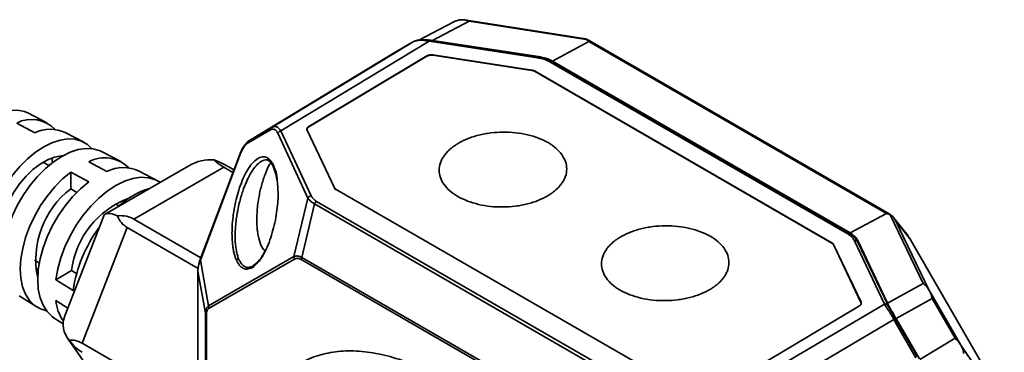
# Model space of a CAD drawing. Header units: millimetres. Extents: x 0 to 420, y 0 to 297.
# Tile 5 of 21: x 82 to 133, y 62 to 79. Entities that reach past the tile are written whole.
import ezdxf

# ---------------------------------------------------------------- set-up
doc = ezdxf.new("R2010")
doc.units = ezdxf.units.MM

msp = doc.modelspace()

# ---------------------------------------------------------------- linework, layer by layer
at = {"color": 7, "linetype": 'Continuous', "lineweight": 35}
for p, q in [((104.469, 79.155), (102.632, 78.198)), ((103.342, 78.184), (105.264, 79.186)), ((111.252, 78.29), (105.026, 79.257)), ((105.264, 79.186), (111.393, 78.234)), ((111.368, 78.263), (111.25, 78.277)), ((94.946, 73.629), (102.334, 78.106)), ((103.173, 78.144), (95.423, 73.448)), ((101.175, 77.437), (102.237, 78.05)), ((103.173, 78.144), (108.836, 77.279)), ((103.205, 78.18), (103.189, 78.183)), ((108.869, 77.314), (103.205, 78.18)), ((108.892, 77.336), (103.342, 78.184)), ((111.516, 78.129), (109.618, 77.106)), ((111.368, 78.263), (111.539, 78.172)), ((111.516, 78.129), (127.094, 69.135)), ((127.259, 69.102), (111.541, 78.176)), ((101.085, 77.384), (93.772, 72.951)), ((96.878, 73.686), (103.046, 77.371)), ((96.881, 73.671), (103.045, 77.353)), ((103.369, 77.407), (108.537, 76.617)), ((103.371, 77.425), (108.535, 76.635)), ((108.892, 77.336), (108.892, 77.228)), ((109.481, 77.064), (125.04, 68.082)), ((125.143, 68.093), (109.584, 77.075)), ((125.19, 68.117), (109.618, 77.106)), ((108.682, 76.586), (124.241, 67.604)), ((108.682, 76.586), (108.682, 76.569)), ((108.684, 76.568), (124.239, 67.589)), ((83.177, 73.87), (82.211, 74.374)), ((82.545, 73.358), (81.602, 73.864)), ((85.108, 72.863), (84.142, 73.366)), ((93.702, 72.824), (94.875, 73.501)), ((93.772, 72.951), (94.946, 73.629)), ((95.253, 73.331), (96.834, 69.942)), ((95.423, 73.448), (97.005, 70.059)), ((98.225, 70.476), (96.793, 73.495)), ((93.704, 72.903), (93.661, 72.862)), ((87.039, 71.855), (86.073, 72.359)), ((93.266, 72.218), (91.195, 66.719)), ((91.209, 66.693), (93.28, 72.191)), ((93.266, 72.218), (93.266, 72.219)), ((83.286, 71.643), (82.987, 71.816)), ((83.442, 72.033), (83.473, 71.793)), ((86.316, 71.335), (85.374, 71.841)), ((90.602, 71.625), (86.228, 69.1)), ((84.429, 70.417), (84.431, 71.298)), ((84.431, 71.298), (85.374, 70.793)), ((87.732, 68.841), (92.432, 71.554)), ((88.97, 70.848), (88.004, 71.352)), ((92.432, 71.554), (92.911, 71.277)), ((92.965, 71.419), (92.785, 71.522)), ((84.429, 70.417), (84.74, 70.238)), ((113.87, 61.408), (98.311, 70.39)), ((86.947, 69.53), (86.758, 69.639)), ((87.214, 69.856), (87.229, 69.758)), ((96.103, 66.878), (96.834, 69.942)), ((97.178, 69.635), (96.51, 66.836)), ((97.178, 69.635), (112.71, 60.668)), ((97.289, 69.764), (112.821, 60.798)), ((86.151, 69.01), (84.123, 63.781)), ((125.19, 68.117), (127.094, 69.135)), ((127.257, 69.099), (127.356, 69.034)), ((127.289, 69.058), (129.017, 65.474)), ((91.233, 66.82), (87.732, 68.841)), ((128.227, 67.957), (127.461, 68.92)), ((129.315, 65.132), (127.562, 68.766)), ((127.562, 68.766), (128.336, 67.793)), ((85.029, 62.344), (87.378, 68.401)), ((87.378, 68.401), (91.088, 66.26)), ((124.241, 67.587), (124.241, 67.604)), ((124.324, 67.503), (125.757, 64.482)), ((124.326, 67.519), (125.759, 64.5)), ((125.417, 67.707), (126.988, 64.396)), ((127.171, 64.32), (125.6, 67.631)), ((127.151, 64.439), (125.612, 67.684)), ((128.336, 67.793), (132.798, 60.064)), ((132.798, 60.065), (128.337, 67.792)), ((82.54, 66.686), (82.783, 66.545)), ((91.209, 66.693), (91.64, 64.302)), ((91.64, 64.302), (96.103, 66.878)), ((91.672, 64.175), (96.134, 66.752)), ((94.083, 66.5), (93.985, 66.408)), ((94.232, 66.639), (94.083, 66.5)), ((96.481, 66.722), (110.986, 58.348)), ((96.51, 66.836), (111.015, 58.463)), ((82.737, 66.246), (82.579, 66.183)), ((84.474, 66.147), (83.645, 65.671)), ((84.735, 65.997), (84.474, 66.147)), ((91.072, 66.126), (91.072, 53.079)), ((91.468, 63.925), (91.074, 66.11)), ((84.554, 65.107), (83.645, 65.671)), ((129.017, 65.474), (127.151, 64.439)), ((130.961, 62.28), (129.335, 65.095)), ((81.727, 64.83), (82.646, 64.246)), ((83.643, 64.581), (84.28, 64.186)), ((119.125, 59.765), (126.988, 64.396)), ((127.594, 63.644), (129.479, 64.689)), ((129.479, 64.689), (130.681, 62.607)), ((125.673, 64.309), (119.505, 60.624)), ((127.175, 64.312), (127.17, 64.321)), ((83.565, 63.661), (84.033, 63.364)), ((127.48, 63.59), (119.984, 59.175)), ((127.646, 63.469), (127.56, 63.626)), ((127.57, 63.425), (128.632, 61.586)), ((128.813, 61.533), (127.614, 63.608)), ((128.708, 61.63), (127.646, 63.469)), ((84.266, 62.604), (86.769, 59.043)), ((91.072, 58.855), (85.029, 62.344)), ((130.681, 62.607), (128.834, 61.497)), ((133.254, 58.908), (130.983, 62.244))]:
    msp.add_line(p, q, dxfattribs=at)
at = {"color": 8, "linetype": 'Continuous', "lineweight": 35}
for p, q in [((103.214, 78.179), (103.214, 78.2)), ((103.371, 77.425), (103.371, 77.407)), ((109.618, 77.106), (109.619, 77.055)), ((108.535, 76.617), (108.535, 76.635)), ((125.189, 68.058), (125.19, 68.117)), ((124.326, 67.519), (124.326, 67.499)), ((125.612, 67.684), (125.612, 67.605)), ((91.074, 53.08), (91.074, 66.11)), ((125.759, 64.477), (125.759, 64.5)), ((91.468, 53.247), (91.468, 63.925)), ((91.525, 53.271), (91.525, 63.859)), ((127.187, 64.361), (127.187, 64.257)), ((127.614, 63.608), (127.614, 63.527))]:
    msp.add_line(p, q, dxfattribs=at)
at = {"color": 8, "linetype": 'Continuous', "lineweight": 35, "flags": 128}
for points in [[(103.156, 78.147), (103.167, 78.166), (103.177, 78.178), (103.187, 78.183), (103.193, 78.181)], [(103.173, 78.144), (103.183, 78.164), (103.194, 78.176), (103.203, 78.18), (103.205, 78.18)], [(108.836, 77.279), (108.847, 77.298), (108.857, 77.31), (108.866, 77.315), (108.869, 77.314)], [(93.28, 72.191), (93.272, 72.2), (93.267, 72.208), (93.265, 72.215), (93.266, 72.218)], [(91.195, 66.721), (91.194, 66.717), (91.196, 66.71), (91.201, 66.702), (91.209, 66.693)], [(91.074, 66.11), (91.072, 66.123), (91.072, 66.126)], [(127.646, 63.469), (127.643, 63.467), (127.634, 63.462), (127.618, 63.453), (127.597, 63.44), (127.57, 63.425)]]:
    msp.add_lwpolyline(points, dxfattribs=at)
at = {"color": 7, "linetype": 'Continuous', "lineweight": 35, "flags": 128}
for points in [[(82.211, 74.374), (82.009, 74.46), (81.648, 74.534), (81.255, 74.524), (80.837, 74.432), (80.406, 74.258), (79.97, 74.007), (79.538, 73.684), (79.12, 73.297), (78.726, 72.853), (78.364, 72.363), (78.042, 71.837), (77.767, 71.287), (77.545, 70.725), (77.381, 70.164), (77.278, 69.615)], [(80.007, 67.924), (80.104, 68.464), (80.26, 69.017), (80.47, 69.572), (80.731, 70.117), (81.038, 70.642), (81.384, 71.137), (81.763, 71.591), (82.167, 71.995), (82.587, 72.342), (83.016, 72.623), (83.445, 72.835), (83.866, 72.972), (84.269, 73.032), (84.647, 73.013), (84.992, 72.917), (85.298, 72.744), (85.538, 72.521)], [(80.702, 68.324), (80.809, 68.806), (80.972, 69.296), (81.188, 69.781), (81.451, 70.248), (81.755, 70.686), (82.091, 71.083), (82.451, 71.428), (82.826, 71.714), (83.205, 71.932), (83.579, 72.077), (83.939, 72.145), (84.017, 72.15)], [(86.073, 72.359), (85.958, 72.413), (85.609, 72.511), (85.227, 72.53), (84.819, 72.47), (84.393, 72.331), (83.959, 72.117), (83.525, 71.832), (83.099, 71.481), (82.691, 71.072), (82.308, 70.612), (81.958, 70.112), (81.647, 69.58), (81.383, 69.028), (81.171, 68.467), (81.014, 67.907), (80.916, 67.361)], [(83.156, 64.042), (82.844, 64.14), (82.535, 64.324), (82.273, 64.582), (82.064, 64.909), (81.912, 65.298), (81.819, 65.742), (81.789, 66.232), (81.821, 66.758), (81.915, 67.309), (82.068, 67.874), (82.279, 68.442), (82.542, 69.002), (82.852, 69.542), (83.204, 70.052), (83.589, 70.52), (84.001, 70.939), (84.431, 71.298)], [(85.374, 70.793), (84.939, 70.429), (84.522, 70.007), (84.132, 69.533), (83.776, 69.018), (83.462, 68.471), (83.195, 67.905), (82.982, 67.33), (82.826, 66.758), (82.731, 66.201), (82.699, 65.669), (82.73, 65.173), (82.823, 64.724), (82.977, 64.33), (83.189, 64), (83.454, 63.739), (83.565, 63.661)], [(83.645, 65.671), (83.744, 66.236), (83.905, 66.815), (84.123, 67.396), (84.396, 67.968), (84.716, 68.519), (85.078, 69.038), (85.475, 69.515), (85.898, 69.939), (86.338, 70.303), (86.788, 70.599), (87.238, 70.82), (87.678, 70.963), (88.1, 71.025), (88.496, 71.004), (88.857, 70.901), (89.111, 70.764)]]:
    msp.add_lwpolyline(points, dxfattribs=at)
at = {"color": 8, "linetype": 'Continuous', "lineweight": 35}
for centre, radius, start, end in [((109.541, 76.988), 0.0973, 64.337, 128.3066), ((125.101, 68.002), 0.1, 65.3214, 127.3217), ((125.46, 67.554), 0.159, 28.9453, 105.9213), ((127.031, 64.243), 0.159, 28.9374, 105.929), ((127.034, 64.227), 0.165, 31.4479, 104.1202), ((127.711, 63.19), 0.462, 109.0913, 119.9695)]:
    msp.add_arc(centre, radius, start, end, dxfattribs=at)
at = {"color": 7, "linetype": 'Continuous', "lineweight": 35}
for centre, radius, start, end in [((82.377, 72.346), 1.704, 43.8338, 117.0482), ((83.353, 71.647), 1.892, 65.334, 115.2745), ((95.03, 73.499), 0.155, 123.073, 179.0086), ((95.462, 73.21), 0.241, 99.1545, 149.9707), ((93.857, 72.821), 0.155, 123.073, 179.0088), ((86.2, 70.243), 1.798, 45.0328, 117.3459), ((87.179, 69.532), 1.999, 65.6008, 115.5547), ((87.245, 66.723), 4.645, 127.3094, 191.9204), ((89.788, 66.39), 4.235, 106.9621, 133.0325), ((97.043, 69.821), 0.241, 99.1545, 149.9707), ((89.06, 65.593), 4.62, 110.0994, 173.1126), ((97.454, 69.511), 0.302, 123.0562, 155.773), ((91.696, 64.081), 7.215, 143.2774, 171.8206), ((96.332, 66.869), 0.229, 177.566, 210.4692), ((96.756, 66.715), 0.274, 153.7077, 178.4976), ((91.143, 66.125), 0.0712, 153.6804, 179.6075), ((86.015, 64.843), 2.387, 186.312, 214.3881), ((91.574, 63.959), 0.111, 198.0879, 243.705), ((91.87, 64.292), 0.229, 177.5659, 210.4693)]:
    msp.add_arc(centre, radius, start, end, dxfattribs=at)
for centre, major_axis, ratio, start_param, end_param in [((106.736, 80.719), (4.781, -2.589), 0.024654, 6.266956, 6.525282), ((108.446, 76.47), (1.667, -0.007), 0.539997, 0.79336, 1.302536), ((91.307, 68.182), (0.821, 3.718), 0.697888, 0.078173, 0.568134), ((88.703, 71.887), (4.709, -1.04), 0.201835, 0.568134, 0.863489), ((96.514, 71.189), (4.709, -1.04), 0.201835, 3.414371, 3.709727), ((88.857, 66.768), (2.675, -2.293), 0.218443, 2.574863, 3.218361), ((83.65, 63.762), (4.251, 4.959), 0.410743, 0.076768, 0.372124), ((91.461, 73.479), (4.251, 4.959), 0.410743, 2.923006, 3.218361), ((131.864, 66.213), (4.771, -2.921), 0.024763, 2.868818, 3.127144), ((124.006, 67.488), (1.666, -0.093), 0.573041, 0.302424, 0.812725), ((87.632, 63.612), (3.592, 0.438), 0.565682, 2.847641, 3.49114), ((85.029, 56.901), (-0.683, 5.604), 0.402531, 5.989234, 6.284589), ((85.029, 67.316), (-0.683, 5.604), 0.402531, 2.552286, 2.847641), ((130.826, 62.71), (-0.666, 1.156), 0.078006, 1.907415, 1.941001)]:
    msp.add_ellipse(centre, major_axis=major_axis, ratio=ratio, start_param=start_param, end_param=end_param, dxfattribs=at)
for points, knots in [([(104.798, 79.26), (104.774, 79.256), (104.725, 79.249), (104.647, 79.229), (104.551, 79.197), (104.484, 79.162), (104.444, 79.142)], [0, 0, 0, 0, 0.196762, 0.407733, 0.641198, 1, 1, 1, 1]), ([(105.264, 79.186), (105.242, 79.195), (105.201, 79.212), (105.143, 79.231), (105.093, 79.244), (105.051, 79.253), (104.995, 79.262), (104.924, 79.269), (104.864, 79.265), (104.836, 79.264)], [0, 0, 0, 0, 0.15473, 0.291062, 0.409, 0.50855, 0.589727, 0.802764, 1, 1, 1, 1]), ([(103.156, 78.147), (103.128, 78.152), (103.072, 78.163), (102.989, 78.175), (102.907, 78.185), (102.827, 78.192), (102.748, 78.195), (102.671, 78.193), (102.596, 78.188), (102.525, 78.176), (102.456, 78.159), (102.392, 78.137), (102.354, 78.116), (102.334, 78.106)], [0, 0, 0, 0, 0.083684, 0.168428, 0.254373, 0.341654, 0.430398, 0.520727, 0.612759, 0.706602, 0.802359, 0.900128, 1, 1, 1, 1]), ([(103.189, 78.183), (103.051, 78.198), (102.826, 78.223), (102.551, 78.2), (102.427, 78.147), (102.361, 78.118)], [0, 0, 0, 0, 0.423548, 0.69177, 1, 1, 1, 1]), ([(102.824, 78.211), (102.881, 78.213), (103.001, 78.218), (103.141, 78.206), (103.214, 78.2)], [0, 0, 0, 0, 0.4752978, 1, 1, 1, 1]), ([(103.369, 77.407), (103.313, 77.415), (103.252, 77.415), (103.139, 77.396), (103.086, 77.378), (103.045, 77.353)], [0, 0, 0, 0, 0.5, 0.5, 1, 1, 1, 1]), ([(103.046, 77.371), (103.057, 77.377), (103.078, 77.389), (103.115, 77.404), (103.154, 77.415), (103.21, 77.427), (103.284, 77.434), (103.342, 77.428), (103.371, 77.425)], [0, 0, 0, 0, 0.125674, 0.249509, 0.373721, 0.500509, 0.749515, 1, 1, 1, 1]), ([(109.584, 77.075), (109.477, 77.129), (109.264, 77.237), (109, 77.289), (108.869, 77.314)], [0, 0, 0, 0, 0.50186, 1, 1, 1, 1]), ([(108.535, 76.635), (108.549, 76.633), (108.576, 76.628), (108.614, 76.617), (108.65, 76.603), (108.671, 76.592), (108.682, 76.586)], [0, 0, 0, 0, 0.25212, 0.5, 0.74788, 1, 1, 1, 1]), ([(94.946, 73.629), (94.96, 73.636), (94.989, 73.652), (95.032, 73.667), (95.076, 73.675), (95.118, 73.677), (95.161, 73.671), (95.216, 73.656), (95.282, 73.618), (95.357, 73.549), (95.401, 73.482), (95.423, 73.448)], [0, 0, 0, 0, 0.079162, 0.158805, 0.23909, 0.32018, 0.402229, 0.485388, 0.647764, 0.819047, 1, 1, 1, 1]), ([(96.881, 73.671), (96.84, 73.646), (96.809, 73.615), (96.779, 73.548), (96.78, 73.512), (96.796, 73.479)], [0, 0, 0, 0, 0.5, 0.5, 1, 1, 1, 1]), ([(96.793, 73.495), (96.789, 73.503), (96.782, 73.52), (96.779, 73.545), (96.782, 73.571), (96.793, 73.605), (96.82, 73.646), (96.859, 73.673), (96.878, 73.686)], [0, 0, 0, 0, 0.125666, 0.249495, 0.373703, 0.500488, 0.749498, 1, 1, 1, 1]), ([(95.253, 73.331), (95.245, 73.346), (95.23, 73.377), (95.204, 73.418), (95.178, 73.453), (95.149, 73.482), (95.118, 73.505), (95.076, 73.529), (95.021, 73.543), (94.95, 73.538), (94.9, 73.514), (94.875, 73.501)], [0, 0, 0, 0, 0.090942, 0.179618, 0.266428, 0.351795, 0.436168, 0.520008, 0.683141, 0.841649, 1, 1, 1, 1]), ([(109.391, 70.069), (109.421, 70.088), (109.482, 70.125), (109.569, 70.184), (109.652, 70.244), (109.731, 70.306), (109.843, 70.402), (109.978, 70.535), (110.118, 70.711), (110.228, 70.893), (110.335, 71.142), (110.388, 71.463), (110.324, 71.847), (110.133, 72.215), (109.824, 72.552), (109.407, 72.847), (108.899, 73.086), (108.319, 73.263), (107.69, 73.369), (107.036, 73.4), (106.49, 73.364), (106.067, 73.297), (105.758, 73.229), (105.462, 73.144), (105.213, 73.054), (105.005, 72.965), (104.835, 72.882), (104.73, 72.821), (104.677, 72.791)], [0, 0, 0, 0, 0.012515, 0.025003, 0.037483, 0.049978, 0.062508, 0.093812, 0.125169, 0.156304, 0.187507, 0.250131, 0.312436, 0.374961, 0.437467, 0.499788, 0.562407, 0.624666, 0.687262, 0.749648, 0.812085, 0.843408, 0.874734, 0.905896, 0.937079, 0.958063, 0.979004, 1, 1, 1, 1]), ([(93.636, 72.837), (93.617, 72.819), (93.556, 72.762), (93.462, 72.625), (93.355, 72.435), (93.296, 72.291), (93.266, 72.219)], [0, 0, 0, 0, 0.129514, 0.414622, 0.704159, 1, 1, 1, 1]), ([(93.702, 72.824), (93.689, 72.816), (93.664, 72.801), (93.627, 72.77), (93.59, 72.735), (93.553, 72.693), (93.516, 72.647), (93.467, 72.577), (93.407, 72.478), (93.34, 72.342), (93.3, 72.242), (93.28, 72.191)], [0, 0, 0, 0, 0.079297, 0.158149, 0.237124, 0.316784, 0.397679, 0.480334, 0.648056, 0.820111, 1, 1, 1, 1]), ([(93.642, 72.846), (93.643, 72.846), (93.683, 72.899), (93.728, 72.925), (93.772, 72.951)], [0, 0, 0, 0, 0.007297, 1, 1, 1, 1]), ([(104.677, 72.791), (104.646, 72.772), (104.585, 72.735), (104.499, 72.677), (104.416, 72.616), (104.337, 72.554), (104.225, 72.459), (104.089, 72.325), (103.95, 72.15), (103.839, 71.968), (103.733, 71.718), (103.679, 71.397), (103.744, 71.013), (103.934, 70.646), (104.244, 70.308), (104.661, 70.014), (105.169, 69.774), (105.749, 69.597), (106.377, 69.491), (107.032, 69.46), (107.577, 69.497), (108.001, 69.563), (108.31, 69.631), (108.605, 69.716), (108.855, 69.806), (109.062, 69.895), (109.233, 69.978), (109.338, 70.039), (109.391, 70.069)], [0, 0, 0, 0, 0.012515, 0.025003, 0.037483, 0.049978, 0.062508, 0.093812, 0.125169, 0.156304, 0.187507, 0.250131, 0.312436, 0.374961, 0.437467, 0.499788, 0.562407, 0.624666, 0.687262, 0.749648, 0.812085, 0.843408, 0.874734, 0.905896, 0.937079, 0.958063, 0.979004, 1, 1, 1, 1]), ([(93.097, 66.686), (93.086, 66.711), (93.064, 66.761), (93.034, 66.842), (93.006, 66.928), (92.981, 67.018), (92.958, 67.112), (92.937, 67.212), (92.919, 67.316), (92.888, 67.525), (92.86, 67.858), (92.86, 68.332), (92.894, 68.829), (92.965, 69.341), (93.07, 69.856), (93.214, 70.37), (93.391, 70.858), (93.606, 71.309), (93.851, 71.69), (94.12, 71.969), (94.346, 72.085), (94.515, 72.105), (94.634, 72.084), (94.745, 72.03), (94.844, 71.946), (94.934, 71.837), (94.985, 71.745), (95.011, 71.698)], [0, 0, 0, 0, 0.015244, 0.030556, 0.045963, 0.061494, 0.077175, 0.093033, 0.109094, 0.125381, 0.186992, 0.249619, 0.311783, 0.373502, 0.436474, 0.497583, 0.561483, 0.622405, 0.685226, 0.748279, 0.81141, 0.842694, 0.874571, 0.905585, 0.937441, 0.968308, 1, 1, 1, 1]), ([(94.874, 71.767), (94.858, 71.743), (94.75, 71.578), (94.582, 71.167), (94.422, 70.68), (94.322, 70.264), (94.254, 69.918), (94.2, 69.547), (94.166, 69.163), (94.155, 68.818), (94.162, 68.509), (94.186, 68.234), (94.238, 67.866), (94.319, 67.64), (94.375, 67.483)], [0, 0, 0, 0, 0.021176, 0.142688, 0.271548, 0.336477, 0.402774, 0.487379, 0.569687, 0.648787, 0.716587, 0.783227, 0.849333, 1, 1, 1, 1]), ([(94.469, 71.896), (94.518, 71.914), (94.628, 71.954), (94.821, 71.899), (94.935, 71.721), (95.011, 71.602)], [0, 0, 0, 0, 0.211607, 0.473542, 1, 1, 1, 1]), ([(95.011, 71.602), (95.065, 71.472), (95.159, 71.247), (95.202, 70.945), (95.22, 70.817)], [0, 0, 0, 0, 0.576155, 1, 1, 1, 1]), ([(95.228, 70.861), (95.252, 70.602), (95.291, 70.195), (95.248, 69.565), (95.182, 69.045), (95.078, 68.519), (94.936, 67.996), (94.757, 67.489), (94.535, 67.029), (94.347, 66.71), (94.233, 66.6), (94.211, 66.579)], [0, 0, 0, 0, 0.191739, 0.302343, 0.41232, 0.52498, 0.634329, 0.746335, 0.85916, 0.972958, 1, 1, 1, 1]), ([(97.005, 70.059), (97.012, 70.045), (97.026, 70.016), (97.053, 69.974), (97.083, 69.934), (97.128, 69.883), (97.192, 69.824), (97.257, 69.784), (97.289, 69.764)], [0, 0, 0, 0, 0.131088, 0.260397, 0.38839, 0.515542, 0.759908, 1, 1, 1, 1]), ([(98.311, 70.39), (98.301, 70.396), (98.281, 70.409), (98.258, 70.429), (98.238, 70.452), (98.229, 70.468), (98.225, 70.476)], [0, 0, 0, 0, 0.25212, 0.5, 0.74788, 1, 1, 1, 1]), ([(97.178, 69.635), (97.157, 69.646), (97.115, 69.669), (97.057, 69.707), (97.002, 69.748), (96.952, 69.792), (96.907, 69.839), (96.867, 69.889), (96.845, 69.924), (96.834, 69.942)], [0, 0, 0, 0, 0.13172, 0.266818, 0.405511, 0.547998, 0.694464, 0.84508, 1, 1, 1, 1]), ([(127.356, 69.034), (127.345, 69.037), (127.334, 69.04), (127.323, 69.043), (127.313, 69.047), (127.302, 69.051), (127.293, 69.056), (127.292, 69.056), (127.29, 69.057), (127.289, 69.058)], [0, 0, 0, 0, 0.0000513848, 0.0000513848, 0.0000513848, 0.0001026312, 0.0001026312, 0.0001026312, 0.0001112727, 0.0001112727, 0.0001112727, 0.0001112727]), ([(117.876, 65.171), (117.907, 65.19), (117.968, 65.227), (118.054, 65.285), (118.137, 65.345), (118.216, 65.407), (118.328, 65.503), (118.464, 65.637), (118.603, 65.812), (118.714, 65.994), (118.82, 66.244), (118.874, 66.565), (118.809, 66.949), (118.619, 67.316), (118.309, 67.654), (117.892, 67.948), (117.384, 68.188), (116.804, 68.365), (116.176, 68.47), (115.521, 68.502), (114.976, 68.465), (114.552, 68.399), (114.243, 68.331), (113.948, 68.246), (113.698, 68.156), (113.491, 68.066), (113.32, 67.983), (113.215, 67.923), (113.162, 67.892)], [0, 0, 0, 0, 0.012515, 0.025003, 0.037483, 0.049978, 0.062508, 0.093812, 0.125169, 0.156304, 0.187507, 0.250131, 0.312436, 0.374961, 0.437467, 0.499788, 0.562407, 0.624666, 0.687262, 0.749648, 0.812085, 0.843408, 0.874734, 0.905896, 0.937079, 0.958063, 0.979004, 1, 1, 1, 1]), ([(125.417, 67.707), (125.408, 67.724), (125.39, 67.76), (125.356, 67.811), (125.316, 67.861), (125.256, 67.925), (125.169, 68.002), (125.083, 68.055), (125.04, 68.082)], [0, 0, 0, 0, 0.124833, 0.249452, 0.374379, 0.500132, 0.750448, 1, 1, 1, 1]), ([(125.599, 67.632), (125.55, 67.715), (125.446, 67.891), (125.248, 68.023), (125.143, 68.093)], [0, 0, 0, 0, 0.470132, 1, 1, 1, 1]), ([(94.375, 67.483), (94.418, 67.395), (94.481, 67.266), (94.57, 67.2), (94.598, 67.178)], [0, 0, 0, 0, 0.681806, 1, 1, 1, 1]), ([(113.162, 67.892), (113.132, 67.874), (113.071, 67.836), (112.984, 67.778), (112.901, 67.718), (112.822, 67.656), (112.71, 67.56), (112.575, 67.427), (112.435, 67.251), (112.325, 67.069), (112.218, 66.82), (112.165, 66.499), (112.229, 66.115), (112.42, 65.747), (112.729, 65.41), (113.146, 65.115), (113.654, 64.875), (114.234, 64.699), (114.863, 64.593), (115.517, 64.561), (116.063, 64.598), (116.486, 64.664), (116.795, 64.732), (117.091, 64.817), (117.34, 64.908), (117.548, 64.997), (117.718, 65.08), (117.823, 65.141), (117.876, 65.171)], [0, 0, 0, 0, 0.012515, 0.025003, 0.037483, 0.049978, 0.062508, 0.093812, 0.125169, 0.156304, 0.187507, 0.250131, 0.312436, 0.374961, 0.437467, 0.499788, 0.562407, 0.624666, 0.687262, 0.749648, 0.812085, 0.843408, 0.874734, 0.905896, 0.937079, 0.958063, 0.979004, 1, 1, 1, 1]), ([(124.241, 67.604), (124.251, 67.598), (124.27, 67.586), (124.294, 67.565), (124.313, 67.543), (124.322, 67.527), (124.326, 67.519)], [0, 0, 0, 0, 0.25212, 0.5, 0.74788, 1, 1, 1, 1]), ([(128.336, 67.793), (128.335, 67.795), (128.304, 67.852), (128.261, 67.903), (128.22, 67.952)], [0, 0, 0, 0, 0.029982, 1, 1, 1, 1]), ([(91.195, 66.721), (91.161, 66.619), (91.093, 66.419), (91.08, 66.234), (91.074, 66.143)], [0, 0, 0, 0, 0.5109094, 1, 1, 1, 1]), ([(91.209, 66.693), (91.197, 66.662), (91.172, 66.601), (91.142, 66.51), (91.117, 66.423), (91.098, 66.339), (91.084, 66.258), (91.076, 66.182), (91.075, 66.133), (91.074, 66.11)], [0, 0, 0, 0, 0.154924, 0.305541, 0.452008, 0.594496, 0.733187, 0.868283, 1, 1, 1, 1]), ([(96.103, 66.878), (96.117, 66.885), (96.145, 66.896), (96.19, 66.907), (96.239, 66.911), (96.289, 66.909), (96.342, 66.9), (96.396, 66.885), (96.452, 66.865), (96.491, 66.846), (96.51, 66.836)], [0, 0, 0, 0, 0.129205, 0.256061, 0.381119, 0.504954, 0.628158, 0.751334, 0.875084, 1, 1, 1, 1]), ([(96.481, 66.722), (96.465, 66.731), (96.433, 66.748), (96.386, 66.767), (96.34, 66.78), (96.28, 66.79), (96.207, 66.787), (96.159, 66.764), (96.134, 66.752)], [0, 0, 0, 0, 0.12468, 0.247882, 0.370834, 0.494772, 0.741327, 1, 1, 1, 1]), ([(129.315, 65.132), (129.303, 65.153), (129.278, 65.198), (129.232, 65.262), (129.177, 65.328), (129.105, 65.402), (129.05, 65.447), (129.017, 65.474)], [0, 0, 0, 0, 0.152598, 0.318982, 0.499391, 0.707148, 1, 1, 1, 1]), ([(129.479, 64.689), (129.472, 64.717), (129.46, 64.769), (129.44, 64.838), (129.423, 64.893), (129.401, 64.953), (129.374, 65.02), (129.348, 65.07), (129.335, 65.095)], [0, 0, 0, 0, 0.195086, 0.358836, 0.49125, 0.592337, 0.803248, 1, 1, 1, 1]), ([(125.759, 64.5), (125.762, 64.492), (125.769, 64.475), (125.772, 64.449), (125.769, 64.424), (125.758, 64.39), (125.731, 64.348), (125.693, 64.322), (125.673, 64.309)], [0, 0, 0, 0, 0.125656, 0.249478, 0.373682, 0.500467, 0.749484, 1, 1, 1, 1]), ([(125.673, 64.292), (125.714, 64.316), (125.744, 64.347), (125.774, 64.414), (125.773, 64.45), (125.757, 64.482)], [0, 0, 0, 0, 0.5, 0.5, 1, 1, 1, 1]), ([(127.48, 63.59), (127.466, 63.616), (127.437, 63.669), (127.394, 63.745), (127.351, 63.819), (127.308, 63.89), (127.266, 63.957), (127.226, 64.022), (127.186, 64.083), (127.149, 64.141), (127.113, 64.196), (127.079, 64.248), (127.048, 64.297), (127.019, 64.344), (127.002, 64.372), (126.993, 64.387)], [0, 0, 0, 0, 0.084648, 0.167779, 0.24945, 0.329717, 0.40864, 0.486284, 0.562716, 0.638005, 0.712226, 0.785454, 0.85777, 0.929257, 1, 1, 1, 1]), ([(91.468, 63.925), (91.469, 63.946), (91.47, 63.987), (91.479, 64.046), (91.492, 64.1), (91.512, 64.15), (91.536, 64.195), (91.566, 64.236), (91.6, 64.272), (91.627, 64.292), (91.64, 64.302)], [0, 0, 0, 0, 0.124916, 0.248666, 0.371842, 0.495047, 0.618883, 0.743941, 0.870796, 1, 1, 1, 1]), ([(91.672, 64.175), (91.66, 64.168), (91.638, 64.154), (91.608, 64.125), (91.582, 64.092), (91.554, 64.042), (91.53, 63.968), (91.526, 63.896), (91.525, 63.859)], [0, 0, 0, 0, 0.129308, 0.255933, 0.381008, 0.505707, 0.749511, 1, 1, 1, 1]), ([(127.56, 63.626), (127.493, 63.745), (127.388, 63.934), (127.251, 64.161), (127.201, 64.26), (127.175, 64.311)], [0, 0, 0, 0, 0.4504581, 0.713912, 1, 1, 1, 1]), ([(127.187, 64.361), (127.194, 64.344), (127.208, 64.312), (127.234, 64.26), (127.262, 64.207), (127.294, 64.151), (127.327, 64.092), (127.373, 64.015), (127.435, 63.913), (127.514, 63.784), (127.567, 63.692), (127.594, 63.644)], [0, 0, 0, 0, 0.083075, 0.166033, 0.249089, 0.332457, 0.416348, 0.500969, 0.656859, 0.822896, 1, 1, 1, 1]), ([(130.961, 62.28), (130.924, 62.34), (130.881, 62.396), (130.787, 62.504), (130.735, 62.557), (130.681, 62.607)], [0, 0, 0, 0, 0.5, 0.5, 1, 1, 1, 1]), ([(131.13, 61.815), (131.121, 61.884), (131.105, 61.957), (131.058, 62.102), (131.025, 62.176), (130.983, 62.244)], [0, 0, 0, 0, 0.5, 0.5, 1, 1, 1, 1])]:
    msp.add_open_spline(points, degree=3, knots=knots, dxfattribs=at)
for points in [[(104.836, 79.264), (104.823, 79.263), (104.811, 79.261), (104.798, 79.26)], [(102.334, 78.106), (102.301, 78.087), (102.268, 78.068), (102.237, 78.05)], [(103.173, 78.144), (103.167, 78.145), (103.162, 78.146), (103.156, 78.147)], [(103.214, 78.2), (103.256, 78.196), (103.299, 78.191), (103.342, 78.184)], [(111.393, 78.234), (111.378, 78.245), (111.368, 78.256), (111.368, 78.263)], [(101.175, 77.437), (101.144, 77.419), (101.114, 77.401), (101.085, 77.384)], [(109.481, 77.064), (109.303, 77.167), (109.079, 77.241), (108.836, 77.279)], [(108.684, 76.568), (108.643, 76.592), (108.592, 76.609), (108.537, 76.617)], [(98.229, 70.458), (98.244, 70.426), (98.274, 70.396), (98.314, 70.373)], [(127.356, 69.034), (127.438, 68.959), (127.508, 68.867), (127.562, 68.766)], [(124.324, 67.503), (124.309, 67.536), (124.279, 67.565), (124.239, 67.589)], [(93.097, 66.686), (93.117, 66.724), (93.162, 66.755), (93.209, 66.763)], [(129.335, 65.095), (129.329, 65.107), (129.322, 65.12), (129.315, 65.132)], [(126.993, 64.387), (126.991, 64.39), (126.989, 64.393), (126.988, 64.396)], [(127.151, 64.439), (127.163, 64.414), (127.175, 64.388), (127.187, 64.361)], [(127.57, 63.425), (127.539, 63.479), (127.509, 63.534), (127.48, 63.59)], [(127.614, 63.608), (127.608, 63.62), (127.601, 63.632), (127.594, 63.644)]]:
    msp.add_open_spline(points, degree=3, dxfattribs=at)
at = {"color": 8, "linetype": 'Continuous', "lineweight": 35}
for points, knots in [([(94.5, 71.905), (94.435, 71.877), (94.29, 71.815), (94.05, 71.56), (93.814, 71.205), (93.599, 70.77), (93.443, 70.363), (93.325, 69.989), (93.238, 69.662), (93.17, 69.351), (93.114, 69.042), (93.069, 68.719), (93.031, 68.299), (93.022, 67.87), (93.043, 67.486), (93.085, 67.195), (93.138, 66.955), (93.186, 66.825), (93.209, 66.763)], [0, 0, 0, 0, 0.060507, 0.13596, 0.216317, 0.290129, 0.37235, 0.419522, 0.471609, 0.528685, 0.567582, 0.619756, 0.685282, 0.775911, 0.842243, 0.8997, 0.952271, 1, 1, 1, 1]), ([(95.011, 71.698), (95.007, 71.689), (94.999, 71.671), (94.997, 71.643), (95.001, 71.619), (95.009, 71.606), (95.013, 71.601)], [0, 0, 0, 0, 0.270567, 0.540961, 0.811397, 1, 1, 1, 1]), ([(95.011, 71.698), (95.054, 71.595), (95.142, 71.383), (95.218, 71.097), (95.227, 70.9), (95.228, 70.861)], [0, 0, 0, 0, 0.43486, 0.887626, 1, 1, 1, 1]), ([(93.209, 66.763), (93.257, 66.665), (93.348, 66.479), (93.512, 66.35), (93.659, 66.31), (93.822, 66.319), (94.038, 66.422), (94.304, 66.691), (94.484, 66.954), (94.57, 67.12), (94.579, 67.136)], [0, 0, 0, 0, 0.17138, 0.325717, 0.410431, 0.492973, 0.653784, 0.812032, 0.980986, 1, 1, 1, 1]), ([(94.211, 66.579), (94.141, 66.501), (93.978, 66.321), (93.718, 66.209), (93.466, 66.234), (93.252, 66.396), (93.148, 66.589), (93.097, 66.686)], [0, 0, 0, 0, 0.161338, 0.372912, 0.583642, 0.792701, 1, 1, 1, 1]), ([(95.028, 60.136), (95.095, 60.223), (95.379, 60.592), (96.002, 61.075), (96.887, 61.568), (97.876, 61.866), (98.946, 61.978), (100.083, 61.9), (101.271, 61.631), (102.494, 61.188), (103.321, 60.743), (103.734, 60.521)], [0, 0, 0, 0, 0.037342, 0.157674, 0.278006, 0.398339, 0.518671, 0.639003, 0.759335, 0.879668, 1, 1, 1, 1])]:
    msp.add_open_spline(points, degree=3, knots=knots, dxfattribs=at)

doc.saveas('drawing.dxf')
